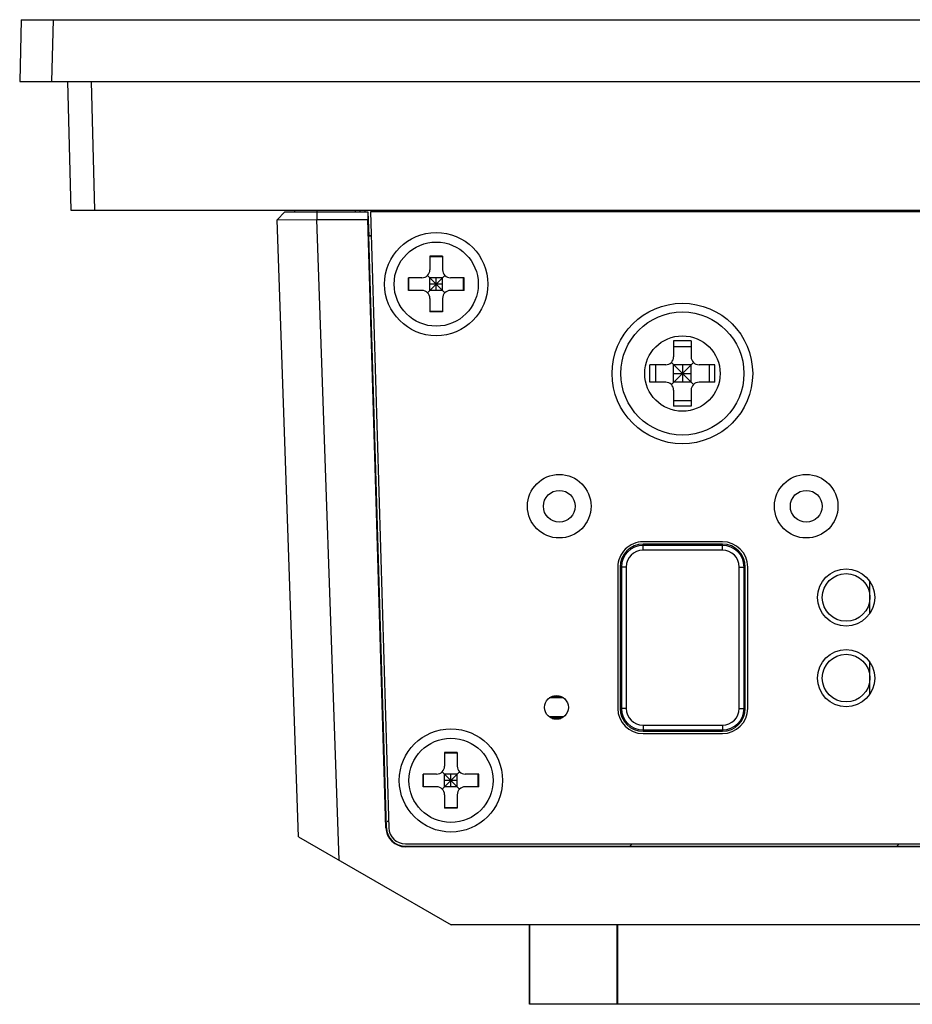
# Model space of a CAD drawing. Header units: millimetres. Extents: x 0 to 3905, y -1166 to 1110.
# Tile 4 of 155: x 295 to 351, y 583 to 645. Entities that reach past the tile are written whole.
import ezdxf

# ---------------------------------------------------------------- set-up
doc = ezdxf.new("R2010")
doc.units = ezdxf.units.MM
doc.header["$LTSCALE"] = 65.395
for name, color, linetype in [('101400636_DXF_CONTINUOUS_LINE', 7, 'CONTINUOUS'), ('8002-TPS_2-6DXF_CONTINUOUS_LINE', 7, 'CONTINUOUS'), ('DE-11-055623DXF_CONTINUOUS_LINE', 7, 'CONTINUOUS'), ('DE-12-003019DXF_CONTINUOUS_LINE', 7, 'CONTINUOUS'), ('DE-13-001392DXF_CONTINUOUS_LINE', 7, 'CONTINUOUS'), ('DE-13-001393DXF_CONTINUOUS_LINE', 7, 'CONTINUOUS'), ('DE-13-001394DXF_CONTINUOUS_LINE', 7, 'CONTINUOUS'), ('DE-19-007518DXF_CONTINUOUS_LINE', 7, 'CONTINUOUS'), ('MV-23383REV1DXF_CONTINUOUS_LINE', 7, 'CONTINUOUS'), ('SC-KM3X5B-JMDXF_CONTINUOUS_LINE', 7, 'CONTINUOUS'), ('SC-PSFM4X8-SDXF_CONTINUOUS_LINE', 7, 'CONTINUOUS')]:
    doc.layers.add(name, color=color, linetype=linetype)

msp = doc.modelspace()

# ---------------------------------------------------------------- linework, layer by layer
at = {"layer": '101400636_DXF_CONTINUOUS_LINE'}
for p, q in [((328.033, 602.645), (328.653, 602.645)), ((328.186, 602.724), (328.714, 602.724)), ((328.242, 602.674), (328.659, 602.674)), ((328.451, 602.623), (328.451, 602.724)), ((328.792, 602.645), (328.868, 602.645)), ((328.9, 602.623), (328, 602.623)), ((328.9, 601.425), (328, 601.425)), ((328.092, 601.367), (328.809, 601.367))]:
    msp.add_line(p, q, dxfattribs=at)
for centre, start, end in [((328.179, 602.645), 154.55604, 180), ((328.179, 602.645), 0, 25.44396), ((328.722, 602.645), 154.55604, 180), ((328.722, 602.645), 0, 25.44396)]:
    msp.add_arc(centre, 0.0694, start, end, dxfattribs=at)
at = {"layer": '8002-TPS_2-6DXF_CONTINUOUS_LINE'}
for centre in [(328.626, 614.688), (344.176, 614.688)]:
    msp.add_circle(centre, 2, dxfattribs=at)
at = {"layer": 'DE-11-055623DXF_CONTINUOUS_LINE'}
for p, q in [((527.564, 633.229), (316.742, 633.224)), ((316.742, 633.224), (317.893, 594.443)), ((338.9, 612.45), (333.9, 612.45)), ((332.31, 610.86), (332.31, 601.96)), ((340.491, 601.96), (340.491, 610.86)), ((333.9, 600.369), (338.9, 600.369)), ((318.943, 593.424), (525.363, 593.424))]:
    msp.add_line(p, q, dxfattribs=at)
for centre, radius in [((320.879, 628.674), 3.25), ((328.626, 614.688), 1), ((344.176, 614.688), 1), ((346.687, 608.944), 1.8), ((346.687, 603.864), 1.8), ((328.45, 602.024), 0.75), ((321.807, 597.424), 3.25)]:
    msp.add_circle(centre, radius, dxfattribs=at)
for centre, radius, start, end in [((333.9, 610.86), 1.59, 89.99985, 179.99985), ((338.9, 610.86), 1.59, 359.99985, 89.99985), ((333.9, 601.96), 1.59, 179.99985, 269.99985), ((338.9, 601.96), 1.59, 269.99985, 359.99985), ((318.943, 594.474), 1.05, 181.7, 270)]:
    msp.add_arc(centre, radius, start, end, dxfattribs=at)
at = {"layer": 'DE-12-003019DXF_CONTINUOUS_LINE'}
for p, q in [((333.901, 611.92), (333.901, 612.3)), ((338.901, 612.3), (333.901, 612.3)), ((338.901, 612.22), (333.901, 612.22)), ((338.901, 611.92), (338.901, 612.3)), ((338.901, 611.92), (333.901, 611.92)), ((332.46, 610.86), (332.46, 601.96)), ((332.841, 610.86), (332.46, 610.86)), ((332.541, 610.86), (332.541, 601.96)), ((332.841, 610.86), (332.841, 601.96)), ((339.961, 601.96), (339.961, 610.86)), ((339.961, 610.86), (340.342, 610.86)), ((340.261, 601.96), (340.261, 610.86)), ((340.342, 601.96), (340.342, 610.86)), ((332.841, 601.96), (332.46, 601.96)), ((339.961, 601.96), (340.342, 601.96)), ((333.901, 600.899), (333.901, 600.519)), ((333.901, 600.899), (338.901, 600.899)), ((338.901, 600.899), (338.901, 600.519)), ((333.901, 600.599), (338.901, 600.599)), ((333.901, 600.519), (338.901, 600.519))]:
    msp.add_line(p, q, dxfattribs=at)
for centre, radius, start, end in [((333.901, 610.86), 1.441, 90, 180), ((333.901, 610.86), 1.36, 90, 180), ((338.901, 610.86), 1.441, 0, 90), ((338.901, 610.86), 1.36, 0, 90), ((333.901, 610.86), 1.06, 90, 180), ((338.901, 610.86), 1.06, 0, 90), ((333.901, 601.96), 1.441, 180, 270), ((333.901, 601.96), 1.36, 180, 270), ((333.901, 601.96), 1.06, 180, 270), ((338.901, 601.96), 1.441, 270, 0), ((338.901, 601.96), 1.36, 270, 0), ((338.901, 601.96), 1.06, 270, 0)]:
    msp.add_arc(centre, radius, start, end, dxfattribs=at)
at = {"layer": 'DE-13-001392DXF_CONTINUOUS_LINE'}
for p, q in [((311.343, 633.224), (310.86, 632.725)), ((311.343, 633.224), (316.582, 633.224)), ((313.361, 633.224), (313.361, 632.742)), ((316.573, 633.224), (316.579, 632.742)), ((316.582, 633.224), (316.627, 631.724)), ((310.86, 632.725), (313.361, 632.742)), ((312.217, 593.873), (310.86, 632.725)), ((314.77, 592.399), (313.361, 632.742)), ((313.361, 632.742), (316.579, 632.742)), ((317.716, 594.438), (316.579, 632.742)), ((316.787, 631.724), (316.627, 631.724)), ((317.743, 594.439), (316.637, 631.724)), ((317.79, 594.808), (317.88, 594.898)), ((317.743, 594.439), (317.716, 594.438)), ((312.217, 593.873), (321.826, 588.324)), ((333.071, 593.274), (333.221, 593.424)), ((349.886, 593.274), (350.036, 593.424)), ((318.943, 593.274), (318.943, 593.247)), ((318.943, 593.274), (525.363, 593.274)), ((525.363, 593.247), (318.943, 593.247)), ((522.482, 588.324), (321.826, 588.324)), ((326.748, 583.324), (326.748, 588.324)), ((326.771, 583.324), (326.771, 588.324)), ((332.264, 583.324), (332.264, 588.324)), ((332.319, 583.324), (332.319, 588.324)), ((517.561, 583.324), (326.748, 583.324))]:
    msp.add_line(p, q, dxfattribs=at)
for radius in [1.228, 1.2]:
    msp.add_arc((318.943, 594.474), radius, 181.7, 270, dxfattribs=at)
at = {"layer": 'DE-13-001393DXF_CONTINUOUS_LINE'}
msp.add_line((316.627, 631.724), (316.787, 631.724), dxfattribs=at)
at = {"layer": 'DE-13-001394DXF_CONTINUOUS_LINE'}
for p, q in [((294.756, 645.324), (294.654, 641.424)), ((294.756, 645.324), (549.552, 645.324)), ((296.756, 645.324), (296.654, 641.424)), ((294.654, 641.424), (549.654, 641.424)), ((297.654, 641.424), (297.866, 633.324)), ((299.154, 641.424), (299.366, 633.324)), ((297.866, 633.324), (546.442, 633.324)), ((311.987, 633.224), (311.983, 633.324)), ((313.389, 633.224), (313.389, 633.324)), ((315.792, 633.224), (315.795, 633.324)), ((316.092, 633.224), (316.095, 633.324)), ((316.395, 633.324), (316.392, 633.224))]:
    msp.add_line(p, q, dxfattribs=at)
at = {"layer": 'DE-19-007518DXF_CONTINUOUS_LINE'}
for p, q in [((348.187, 607.951), (348.187, 609.938)), ((348.187, 602.871), (348.187, 604.858))]:
    msp.add_line(p, q, dxfattribs=at)
for centre in [(346.687, 608.944), (346.687, 603.864)]:
    msp.add_circle(centre, 1.5, dxfattribs=at)
at = {"layer": 'MV-23383REV1DXF_CONTINUOUS_LINE'}
msp.add_line((328.183, 601.324), (328.718, 601.324), dxfattribs=at)
at = {"layer": 'SC-KM3X5B-JMDXF_CONTINUOUS_LINE'}
for p, q in [((320.479, 630.424), (320.479, 629.574)), ((321.279, 630.424), (320.479, 630.424)), ((321.279, 630.397), (320.479, 630.397)), ((321.279, 630.424), (321.279, 629.574)), ((319.129, 628.274), (319.129, 629.074)), ((319.979, 629.074), (319.129, 629.074)), ((319.157, 628.274), (319.157, 629.074)), ((320.333, 628.128), (321.426, 629.221)), ((321.426, 628.128), (320.333, 629.221)), ((320.479, 628.274), (320.479, 629.074)), ((321.279, 629.074), (320.479, 629.074)), ((320.879, 628.274), (320.879, 629.074)), ((321.279, 628.274), (321.279, 629.074)), ((322.629, 629.074), (321.779, 629.074)), ((322.602, 628.274), (322.602, 629.074)), ((322.629, 628.274), (322.629, 629.074)), ((319.979, 628.274), (319.129, 628.274)), ((321.279, 628.674), (320.479, 628.674)), ((321.279, 628.274), (320.479, 628.274)), ((322.629, 628.274), (321.779, 628.274)), ((320.479, 627.774), (320.479, 626.924)), ((321.279, 627.774), (321.279, 626.924)), ((321.279, 626.952), (320.479, 626.952)), ((321.279, 626.924), (320.479, 626.924)), ((321.407, 599.174), (321.407, 598.324)), ((322.207, 599.174), (321.407, 599.174)), ((322.207, 599.147), (321.407, 599.147)), ((322.207, 599.174), (322.207, 598.324)), ((320.057, 597.024), (320.057, 597.824)), ((320.907, 597.824), (320.057, 597.824)), ((320.084, 597.024), (320.084, 597.824)), ((321.26, 596.878), (322.353, 597.971)), ((322.353, 596.878), (321.26, 597.971)), ((321.407, 597.024), (321.407, 597.824)), ((322.207, 597.824), (321.407, 597.824)), ((321.807, 597.024), (321.807, 597.824)), ((322.207, 597.024), (322.207, 597.824)), ((323.557, 597.824), (322.707, 597.824)), ((323.529, 597.024), (323.529, 597.824)), ((323.557, 597.024), (323.557, 597.824)), ((322.207, 597.424), (321.407, 597.424)), ((320.907, 597.024), (320.057, 597.024)), ((322.207, 597.024), (321.407, 597.024)), ((321.407, 596.524), (321.407, 595.674)), ((322.207, 596.524), (322.207, 595.674)), ((323.557, 597.024), (322.707, 597.024)), ((322.207, 595.702), (321.407, 595.702)), ((322.207, 595.674), (321.407, 595.674))]:
    msp.add_line(p, q, dxfattribs=at)
for centre in [(320.879, 628.674), (321.807, 597.424)]:
    msp.add_circle(centre, 2.65, dxfattribs=at)
for centre, start, end in [((319.979, 629.574), 270, 0), ((321.779, 629.574), 180, 270), ((319.979, 627.774), 0, 90), ((321.779, 627.774), 90, 180), ((320.907, 598.324), 270, 0), ((322.707, 598.324), 180, 270), ((320.907, 596.524), 0, 90), ((322.707, 596.524), 90, 180)]:
    msp.add_arc(centre, 0.5, start, end, dxfattribs=at)
at = {"layer": 'SC-PSFM4X8-SDXF_CONTINUOUS_LINE'}
for p, q in [((335.83, 625.094), (335.83, 624.094)), ((336.93, 625.094), (335.83, 625.094)), ((336.93, 625.094), (336.93, 624.094)), ((335.83, 624.736), (336.93, 624.736)), ((335.684, 622.348), (337.077, 623.741)), ((337.077, 622.348), (335.684, 623.741)), ((334.33, 622.494), (334.33, 623.594)), ((335.33, 623.594), (334.33, 623.594)), ((334.689, 623.594), (334.689, 622.494)), ((335.83, 622.494), (335.83, 623.594)), ((336.93, 623.594), (335.83, 623.594)), ((336.38, 623.594), (336.38, 622.494)), ((336.93, 622.494), (336.93, 623.594)), ((338.43, 623.594), (337.43, 623.594)), ((338.072, 623.594), (338.072, 622.494)), ((338.43, 622.494), (338.43, 623.594)), ((335.33, 622.494), (334.33, 622.494)), ((335.83, 623.044), (336.93, 623.044)), ((336.93, 622.494), (335.83, 622.494)), ((338.43, 622.494), (337.43, 622.494)), ((335.83, 621.994), (335.83, 620.994)), ((336.93, 621.994), (336.93, 620.994)), ((335.83, 621.353), (336.93, 621.353)), ((336.93, 620.994), (335.83, 620.994))]:
    msp.add_line(p, q, dxfattribs=at)
for radius in [4.425, 3.875, 2.375]:
    msp.add_circle((336.38, 623.044), radius, dxfattribs=at)
for centre, start, end in [((335.33, 624.094), 270, 0), ((337.43, 624.094), 180, 270), ((335.33, 621.994), 0, 90), ((337.43, 621.994), 90, 180)]:
    msp.add_arc(centre, 0.5, start, end, dxfattribs=at)

doc.saveas('drawing.dxf')
